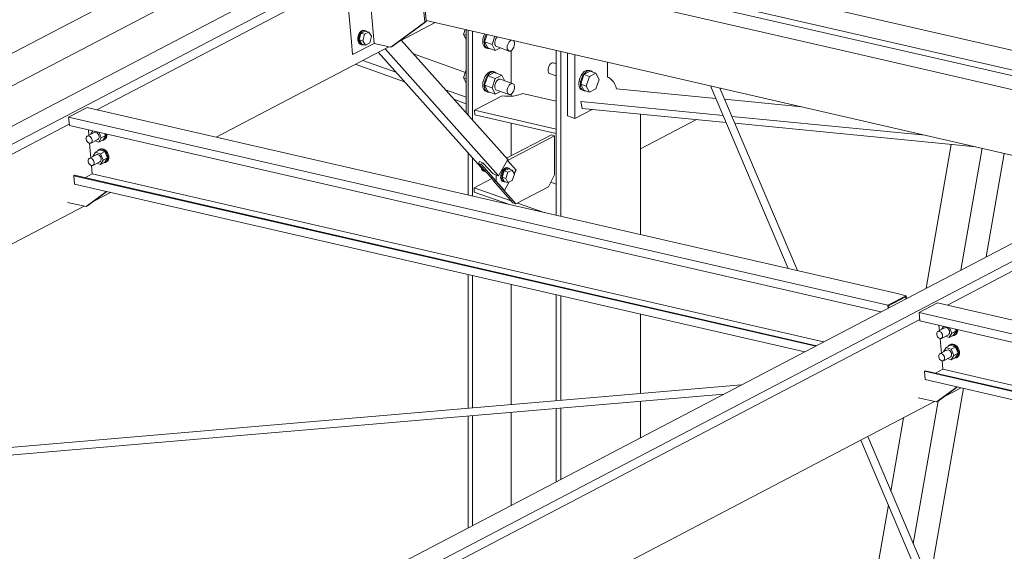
# Model space of a CAD drawing. Header units: millimetres. Extents: x 6879 to 7883, y 14059 to 14709.
# Tile 74 of 85: x 7212 to 7232, y 14317 to 14328. Entities that reach past the tile are written whole.
import ezdxf

# ---------------------------------------------------------------- set-up
doc = ezdxf.new("R2010")
doc.units = ezdxf.units.MM
doc.header["$LTSCALE"] = 10
doc.layers.add('PS_DIM', color=4, linetype='Continuous', lineweight=13)
doc.layers.add('PS_SOLID', color=7, linetype='Continuous', lineweight=30)

# ---------------------------------------------------------------- blocks, each defined once
blk = doc.blocks.new('uh')
at = {"layer": 'PS_SOLID', "color": 181, "linetype": 'Continuous', "lineweight": 13, "extrusion": (-1.11022e-16, 0.902689, 0.430295)}
for p, q in [((8275.172, 14351.198), (8247.664, 14336.822)), ((8275.944, 14350.925), (8249.067, 14336.879)), ((8275.959, 14344.025), (8273.748, 14346.501)), ((8273.268, 14346.251), (8275.458, 14343.798)), ((8273.412, 14346.326), (8275.766, 14343.689)), ((8278.715, 14344.248), (8279.877, 14344.856)), ((8285.161, 14344.342), (8284.641, 14341.357)), ((8285.803, 14344.262), (8285.363, 14341.734)), ((8285.89, 14342.009), (8286.263, 14344.156)), ((8275.373, 14343.987), (8275.349, 14343.945)), ((8275.349, 14343.945), (8275.653, 14343.605)), ((8275.411, 14343.923), (8275.349, 14343.945)), ((8275.373, 14343.987), (8275.366, 14343.99)), ((8275.366, 14343.99), (8275.371, 14343.983)), ((8275.373, 14343.987), (8275.443, 14343.962)), ((8275.411, 14343.923), (8275.435, 14343.965)), ((8275.411, 14343.923), (8275.712, 14343.586)), ((8275.443, 14343.962), (8275.651, 14343.73)), ((8275.766, 14343.689), (8275.959, 14344.025)), ((8276.129, 14343.808), (8275.95, 14344.01)), ((8275.415, 14343.846), (8275.415, 14343.834)), ((8275.415, 14343.834), (8275.419, 14343.817)), ((8275.419, 14343.817), (8275.426, 14343.804)), ((8275.426, 14343.804), (8275.436, 14343.796)), ((8275.436, 14343.796), (8275.504, 14343.772)), ((8275.458, 14343.798), (8275.491, 14343.786)), ((8275.651, 14343.73), (8275.766, 14343.689)), ((8275.814, 14343.703), (8275.811, 14343.675)), ((8275.824, 14343.742), (8275.814, 14343.703)), ((8275.84, 14343.779), (8275.824, 14343.742)), ((8275.833, 14343.656), (8275.837, 14343.695)), ((8275.837, 14343.695), (8275.847, 14343.734)), ((8275.861, 14343.812), (8275.84, 14343.779)), ((8275.884, 14343.792), (8275.84, 14343.66)), ((8275.847, 14343.734), (8275.863, 14343.771)), ((8275.886, 14343.837), (8275.861, 14343.812)), ((8275.863, 14343.771), (8275.885, 14343.804)), ((8275.973, 14343.838), (8275.884, 14343.792)), ((8275.962, 14343.764), (8275.884, 14343.792)), ((8275.885, 14343.804), (8275.909, 14343.829)), ((8275.912, 14343.853), (8275.886, 14343.837)), ((8275.909, 14343.829), (8275.935, 14343.845)), ((8275.937, 14343.859), (8275.912, 14343.853)), ((8275.918, 14343.633), (8275.962, 14343.764)), ((8275.935, 14343.845), (8275.96, 14343.851)), ((8275.96, 14343.854), (8275.937, 14343.859)), ((8275.983, 14343.846), (8275.96, 14343.854)), ((8275.96, 14343.851), (8275.973, 14343.848)), ((8275.962, 14343.764), (8276.05, 14343.81)), ((8275.973, 14343.848), (8275.983, 14343.846)), ((8276.05, 14343.81), (8275.973, 14343.838)), ((8276.002, 14343.83), (8275.983, 14343.846)), ((8276.005, 14343.826), (8276.002, 14343.83)), ((8276.094, 14343.725), (8276.05, 14343.81)), ((8276.05, 14343.594), (8276.094, 14343.725)), ((8276.088, 14343.736), (8276.129, 14343.808)), ((8275.712, 14343.586), (8275.889, 14343.388)), ((8275.811, 14343.675), (8275.81, 14343.665)), ((8275.81, 14343.665), (8275.814, 14343.63)), ((8275.814, 14343.63), (8275.824, 14343.602)), ((8275.824, 14343.602), (8275.84, 14343.581)), ((8275.837, 14343.622), (8275.833, 14343.656)), ((8275.847, 14343.593), (8275.837, 14343.622)), ((8275.84, 14343.66), (8275.884, 14343.575)), ((8275.918, 14343.633), (8275.84, 14343.66)), ((8275.84, 14343.581), (8275.861, 14343.571)), ((8275.863, 14343.573), (8275.847, 14343.593)), ((8275.861, 14343.571), (8275.885, 14343.563)), ((8275.885, 14343.563), (8275.863, 14343.573)), ((8275.884, 14343.575), (8275.962, 14343.548)), ((8275.885, 14343.563), (8275.909, 14343.564)), ((8275.889, 14343.388), (8275.988, 14343.562)), ((8275.909, 14343.564), (8275.913, 14343.565)), ((8275.962, 14343.548), (8275.918, 14343.633)), ((8275.962, 14343.548), (8276.05, 14343.594)), ((8284.714, 14335.258), (8285.415, 14339.283)), ((8284.889, 14339.015), (8284.374, 14336.058)), ((8284.174, 14338.671), (8283.909, 14337.153)), ((8283.859, 14336.863), (8282.462, 14328.837))]:
    blk.add_line(p, q, dxfattribs=at)
at = {"layer": 'PS_SOLID', "color": 6, "linetype": 'Continuous', "lineweight": 13, "extrusion": (-1.11022e-16, 0.902689, 0.430295)}
for p, q in [((8250.923, 14336.639), (8277.816, 14350.693)), ((8272.745, 14348.418), (8266.877, 14345.352)), ((8267.427, 14345.06), (8273.593, 14348.283)), ((8273.703, 14346.478), (8274.448, 14346.867)), ((8268.579, 14332.587), (8295.472, 14346.642)), ((8269.903, 14344.492), (8273.487, 14346.365)), ((8266.877, 14345.352), (8252.576, 14337.878)), ((8250.94, 14336.444), (8266.856, 14344.762)), ((8290.4, 14344.366), (8284.533, 14341.3)), ((8285.082, 14341.008), (8291.249, 14344.231)), ((8267.378, 14343.173), (8267.711, 14343.346)), ((8253.231, 14335.779), (8267.163, 14343.06)), ((8284.533, 14341.3), (8270.231, 14333.826)), ((8268.596, 14332.392), (8284.511, 14340.71)), ((8285.034, 14339.121), (8285.366, 14339.294)), ((8270.887, 14331.728), (8284.818, 14339.008))]:
    blk.add_line(p, q, dxfattribs=at)
at = {"layer": 'PS_SOLID', "color": 31, "linetype": 'Continuous', "lineweight": 13, "extrusion": (-1.11022e-16, 0.902689, 0.430295)}
for p, q in [((8290.965, 14344.726), (8273.962, 14348.628)), ((8273.581, 14348.428), (8282.877, 14346.295)), ((8274.264, 14346.91), (8288.858, 14343.56)), ((8282.877, 14346.295), (8286.473, 14345.469)), ((8267.224, 14345.106), (8266.843, 14344.907)), ((8267.55, 14345.032), (8267.224, 14345.106)), ((8284.015, 14341.253), (8267.55, 14345.032)), ((8266.843, 14344.907), (8266.858, 14344.731)), ((8266.843, 14344.907), (8283.846, 14341.005)), ((8266.858, 14344.731), (8283.702, 14340.866)), ((8267.37, 14344.586), (8267.225, 14344.51)), ((8267.239, 14344.516), (8267.225, 14344.51)), ((8267.254, 14344.517), (8267.239, 14344.516)), ((8267.252, 14344.641), (8267.262, 14344.529)), ((8267.271, 14344.513), (8267.254, 14344.517)), ((8267.288, 14344.503), (8267.271, 14344.513)), ((8267.344, 14344.62), (8267.306, 14344.556)), ((8267.306, 14344.556), (8267.307, 14344.553)), ((8267.384, 14344.592), (8267.37, 14344.586)), ((8267.4, 14344.593), (8267.384, 14344.592)), ((8267.417, 14344.589), (8267.4, 14344.593)), ((8267.433, 14344.579), (8267.417, 14344.589)), ((8267.448, 14344.564), (8267.433, 14344.579)), ((8267.46, 14344.547), (8267.448, 14344.564)), ((8267.469, 14344.527), (8267.46, 14344.547)), ((8267.474, 14344.506), (8267.469, 14344.527)), ((8267.519, 14344.48), (8267.473, 14344.59)), ((8267.519, 14344.48), (8267.609, 14344.527)), ((8267.556, 14344.438), (8267.609, 14344.527)), ((8267.609, 14344.527), (8267.594, 14344.562)), ((8267.617, 14344.543), (8267.613, 14344.558)), ((8267.617, 14344.506), (8267.617, 14344.543)), ((8267.627, 14344.483), (8267.636, 14344.516)), ((8267.636, 14344.516), (8267.636, 14344.553)), ((8267.636, 14344.553), (8267.636, 14344.553)), ((8267.207, 14344.483), (8267.205, 14344.464)), ((8267.205, 14344.464), (8267.207, 14344.444)), ((8267.214, 14344.498), (8267.207, 14344.483)), ((8267.207, 14344.444), (8267.214, 14344.423)), ((8267.225, 14344.51), (8267.214, 14344.498)), ((8267.214, 14344.423), (8267.225, 14344.404)), ((8267.225, 14344.404), (8267.239, 14344.388)), ((8267.239, 14344.388), (8267.254, 14344.376)), ((8267.254, 14344.376), (8267.271, 14344.368)), ((8267.271, 14344.368), (8267.288, 14344.367)), ((8267.276, 14344.368), (8267.291, 14344.205)), ((8267.303, 14344.488), (8267.288, 14344.503)), ((8267.288, 14344.367), (8267.303, 14344.37)), ((8267.315, 14344.471), (8267.303, 14344.488)), ((8267.303, 14344.37), (8267.448, 14344.446)), ((8267.303, 14344.37), (8267.315, 14344.379)), ((8267.324, 14344.451), (8267.315, 14344.471)), ((8267.315, 14344.379), (8267.324, 14344.393)), ((8267.328, 14344.43), (8267.324, 14344.451)), ((8267.324, 14344.393), (8267.328, 14344.41)), ((8267.328, 14344.41), (8267.328, 14344.43)), ((8267.392, 14344.417), (8267.466, 14344.391)), ((8267.448, 14344.446), (8267.46, 14344.455)), ((8267.46, 14344.455), (8267.469, 14344.469)), ((8267.466, 14344.391), (8267.519, 14344.48)), ((8267.466, 14344.391), (8267.556, 14344.438)), ((8267.469, 14344.469), (8267.474, 14344.487)), ((8267.474, 14344.487), (8267.474, 14344.506)), ((8267.531, 14344.425), (8267.541, 14344.424)), ((8267.541, 14344.424), (8267.569, 14344.431)), ((8267.569, 14344.431), (8267.592, 14344.448)), ((8267.569, 14344.431), (8267.588, 14344.441)), ((8267.588, 14344.441), (8267.611, 14344.458)), ((8267.592, 14344.448), (8267.608, 14344.473)), ((8267.608, 14344.473), (8267.617, 14344.506)), ((8267.611, 14344.458), (8267.627, 14344.483)), ((8267.411, 14344.122), (8267.266, 14344.046)), ((8267.291, 14344.205), (8267.303, 14344.066)), ((8267.4, 14344.182), (8267.346, 14344.093)), ((8267.49, 14344.229), (8267.4, 14344.182)), ((8267.458, 14344.162), (8267.4, 14344.182)), ((8267.425, 14344.129), (8267.411, 14344.122)), ((8267.441, 14344.13), (8267.425, 14344.129)), ((8267.458, 14344.125), (8267.441, 14344.13)), ((8267.444, 14344.207), (8267.443, 14344.205)), ((8267.464, 14344.229), (8267.444, 14344.207)), ((8267.507, 14344.144), (8267.458, 14344.162)), ((8267.474, 14344.115), (8267.458, 14344.125)), ((8267.49, 14344.241), (8267.464, 14344.229)), ((8267.483, 14344.238), (8267.464, 14344.229)), ((8267.489, 14344.101), (8267.474, 14344.115)), ((8267.509, 14344.251), (8267.483, 14344.238)), ((8267.52, 14344.242), (8267.49, 14344.241)), ((8267.49, 14344.241), (8267.49, 14344.241)), ((8267.597, 14344.191), (8267.49, 14344.229)), ((8267.597, 14344.191), (8267.507, 14344.144)), ((8267.56, 14344.017), (8267.507, 14344.144)), ((8267.539, 14344.252), (8267.509, 14344.251)), ((8267.551, 14344.234), (8267.52, 14344.242)), ((8267.57, 14344.244), (8267.539, 14344.252)), ((8267.582, 14344.215), (8267.551, 14344.234)), ((8267.601, 14344.225), (8267.57, 14344.244)), ((8267.61, 14344.189), (8267.582, 14344.215)), ((8267.65, 14344.064), (8267.597, 14344.191)), ((8267.629, 14344.199), (8267.601, 14344.225)), ((8267.633, 14344.155), (8267.61, 14344.189)), ((8267.652, 14344.165), (8267.629, 14344.199)), ((8267.649, 14344.118), (8267.633, 14344.155)), ((8267.658, 14344.079), (8267.649, 14344.118)), ((8267.668, 14344.128), (8267.652, 14344.165)), ((8267.677, 14344.089), (8267.668, 14344.128)), ((8267.248, 14344.019), (8267.246, 14344.001)), ((8267.246, 14344.001), (8267.248, 14343.98)), ((8267.255, 14344.035), (8267.248, 14344.019)), ((8267.248, 14343.98), (8267.255, 14343.96)), ((8267.266, 14344.046), (8267.255, 14344.035)), ((8267.255, 14343.96), (8267.266, 14343.941)), ((8267.279, 14344.053), (8267.266, 14344.046)), ((8267.266, 14343.941), (8267.279, 14343.925)), ((8267.295, 14344.054), (8267.279, 14344.053)), ((8267.279, 14343.925), (8267.295, 14343.912)), ((8267.312, 14344.049), (8267.295, 14344.054)), ((8267.295, 14343.912), (8267.312, 14343.905)), ((8267.329, 14344.039), (8267.312, 14344.049)), ((8267.312, 14343.905), (8267.329, 14343.903)), ((8267.317, 14343.905), (8267.333, 14343.728)), ((8267.344, 14344.025), (8267.329, 14344.039)), ((8267.329, 14343.903), (8267.344, 14343.907)), ((8267.356, 14344.007), (8267.344, 14344.025)), ((8267.344, 14343.907), (8267.489, 14343.983)), ((8267.344, 14343.907), (8267.356, 14343.916)), ((8267.346, 14344.093), (8267.348, 14344.089)), ((8267.365, 14343.987), (8267.356, 14344.007)), ((8267.356, 14343.916), (8267.365, 14343.93)), ((8267.369, 14343.967), (8267.365, 14343.987)), ((8267.365, 14343.93), (8267.369, 14343.947)), ((8267.369, 14343.947), (8267.369, 14343.967)), ((8267.433, 14343.954), (8267.507, 14343.927)), ((8267.501, 14344.083), (8267.489, 14344.101)), ((8267.489, 14343.983), (8267.501, 14343.992)), ((8267.51, 14344.063), (8267.501, 14344.083)), ((8267.501, 14343.992), (8267.51, 14344.006)), ((8267.507, 14343.927), (8267.56, 14344.017)), ((8267.507, 14343.927), (8267.597, 14343.974)), ((8267.515, 14344.043), (8267.51, 14344.063)), ((8267.51, 14344.006), (8267.515, 14344.023)), ((8267.515, 14344.023), (8267.515, 14344.043)), ((8267.56, 14344.017), (8267.65, 14344.064)), ((8267.572, 14343.961), (8267.582, 14343.96)), ((8267.582, 14343.96), (8267.61, 14343.967)), ((8267.597, 14343.974), (8267.65, 14344.064)), ((8267.61, 14343.967), (8267.633, 14343.984)), ((8267.61, 14343.967), (8267.629, 14343.977)), ((8267.629, 14343.977), (8267.652, 14343.994)), ((8267.633, 14343.984), (8267.649, 14344.01)), ((8267.649, 14344.01), (8267.658, 14344.042)), ((8267.652, 14343.994), (8267.668, 14344.02)), ((8267.658, 14344.042), (8267.658, 14344.079)), ((8267.668, 14344.02), (8267.677, 14344.052)), ((8267.677, 14344.052), (8267.677, 14344.089)), ((8266.963, 14343.7), (8266.95, 14343.693)), ((8266.95, 14343.693), (8266.966, 14343.517)), ((8266.95, 14343.693), (8282.35, 14340.159)), ((8282.363, 14340.166), (8266.963, 14343.7)), ((8267.333, 14343.728), (8267.182, 14343.65)), ((8267.333, 14343.728), (8282.513, 14340.245)), ((8266.966, 14343.517), (8282.121, 14340.039)), ((8284.227, 14341.204), (8284.015, 14341.253)), ((8283.846, 14341.005), (8284.227, 14341.204)), ((8284.216, 14341.179), (8283.86, 14340.993)), ((8284.22, 14341.136), (8284.216, 14341.179)), ((8284.233, 14341.143), (8284.227, 14341.204)), ((8284.88, 14341.055), (8284.498, 14340.855)), ((8285.205, 14340.98), (8284.88, 14341.055)), ((8283.851, 14340.944), (8283.846, 14341.005)), ((8283.86, 14340.993), (8283.864, 14340.95)), ((8284.498, 14340.855), (8284.514, 14340.679)), ((8284.498, 14340.855), (8301.502, 14336.953)), ((8301.671, 14337.201), (8285.205, 14340.98)), ((8284.514, 14340.679), (8301.357, 14336.814)), ((8284.863, 14340.431), (8284.861, 14340.412)), ((8284.87, 14340.446), (8284.863, 14340.431)), ((8284.88, 14340.458), (8284.87, 14340.446)), ((8285.026, 14340.534), (8284.88, 14340.458)), ((8284.894, 14340.464), (8284.88, 14340.458)), ((8284.91, 14340.465), (8284.894, 14340.464)), ((8284.908, 14340.589), (8284.918, 14340.477)), ((8284.927, 14340.461), (8284.91, 14340.465)), ((8284.943, 14340.451), (8284.927, 14340.461)), ((8284.958, 14340.437), (8284.943, 14340.451)), ((8284.97, 14340.419), (8284.958, 14340.437)), ((8284.999, 14340.568), (8284.961, 14340.504)), ((8284.961, 14340.504), (8284.962, 14340.501)), ((8285.04, 14340.54), (8285.026, 14340.534)), ((8285.055, 14340.541), (8285.04, 14340.54)), ((8285.072, 14340.537), (8285.055, 14340.541)), ((8285.089, 14340.527), (8285.072, 14340.537)), ((8285.104, 14340.513), (8285.089, 14340.527)), ((8285.116, 14340.495), (8285.104, 14340.513)), ((8285.125, 14340.475), (8285.116, 14340.495)), ((8285.122, 14340.339), (8285.175, 14340.428)), ((8285.129, 14340.454), (8285.125, 14340.475)), ((8285.125, 14340.417), (8285.129, 14340.435)), ((8285.175, 14340.428), (8285.129, 14340.538)), ((8285.129, 14340.435), (8285.129, 14340.454)), ((8285.175, 14340.428), (8285.265, 14340.475)), ((8285.211, 14340.386), (8285.265, 14340.475)), ((8285.265, 14340.475), (8285.25, 14340.51)), ((8285.264, 14340.421), (8285.272, 14340.454)), ((8285.267, 14340.406), (8285.283, 14340.431)), ((8285.272, 14340.491), (8285.269, 14340.506)), ((8285.272, 14340.454), (8285.272, 14340.491)), ((8285.283, 14340.431), (8285.291, 14340.464)), ((8285.291, 14340.464), (8285.291, 14340.501)), ((8285.291, 14340.501), (8285.291, 14340.501)), ((8284.861, 14340.412), (8284.863, 14340.392)), ((8284.863, 14340.392), (8284.87, 14340.371)), ((8284.87, 14340.371), (8284.88, 14340.352)), ((8284.88, 14340.352), (8284.894, 14340.336)), ((8284.894, 14340.336), (8284.91, 14340.324)), ((8284.91, 14340.324), (8284.927, 14340.317)), ((8284.927, 14340.317), (8284.943, 14340.315)), ((8284.932, 14340.316), (8284.946, 14340.153)), ((8284.943, 14340.315), (8284.958, 14340.319)), ((8284.958, 14340.319), (8285.104, 14340.395)), ((8284.958, 14340.319), (8284.97, 14340.328)), ((8284.979, 14340.399), (8284.97, 14340.419)), ((8284.97, 14340.328), (8284.979, 14340.341)), ((8284.984, 14340.378), (8284.979, 14340.399)), ((8284.979, 14340.341), (8284.984, 14340.359)), ((8284.984, 14340.359), (8284.984, 14340.378)), ((8285.047, 14340.365), (8285.122, 14340.339)), ((8285.104, 14340.395), (8285.116, 14340.404)), ((8285.116, 14340.404), (8285.125, 14340.417)), ((8285.122, 14340.339), (8285.211, 14340.386)), ((8285.186, 14340.373), (8285.196, 14340.372)), ((8285.196, 14340.372), (8285.224, 14340.379)), ((8285.224, 14340.379), (8285.248, 14340.396)), ((8285.224, 14340.379), (8285.244, 14340.389)), ((8285.244, 14340.389), (8285.267, 14340.406)), ((8285.248, 14340.396), (8285.264, 14340.421)), ((8285.067, 14340.071), (8284.921, 14339.995)), ((8284.946, 14340.153), (8284.959, 14340.014)), ((8285.056, 14340.13), (8285.002, 14340.041)), ((8285.002, 14340.041), (8285.003, 14340.037)), ((8285.145, 14340.177), (8285.056, 14340.13)), ((8285.113, 14340.11), (8285.056, 14340.13)), ((8285.081, 14340.077), (8285.067, 14340.071)), ((8285.096, 14340.078), (8285.081, 14340.077)), ((8285.113, 14340.073), (8285.096, 14340.078)), ((8285.1, 14340.155), (8285.099, 14340.153)), ((8285.12, 14340.177), (8285.1, 14340.155)), ((8285.163, 14340.092), (8285.113, 14340.11)), ((8285.13, 14340.064), (8285.113, 14340.073)), ((8285.145, 14340.189), (8285.12, 14340.177)), ((8285.139, 14340.187), (8285.12, 14340.177)), ((8285.145, 14340.049), (8285.13, 14340.064)), ((8285.164, 14340.199), (8285.139, 14340.187)), ((8285.175, 14340.191), (8285.145, 14340.189)), ((8285.145, 14340.189), (8285.145, 14340.189)), ((8285.252, 14340.139), (8285.145, 14340.177)), ((8285.157, 14340.032), (8285.145, 14340.049)), ((8285.166, 14340.012), (8285.157, 14340.032)), ((8285.252, 14340.139), (8285.163, 14340.092)), ((8285.216, 14339.965), (8285.163, 14340.092)), ((8285.194, 14340.201), (8285.164, 14340.199)), ((8285.207, 14340.182), (8285.175, 14340.191)), ((8285.226, 14340.192), (8285.194, 14340.201)), ((8285.237, 14340.164), (8285.207, 14340.182)), ((8285.256, 14340.174), (8285.226, 14340.192)), ((8285.265, 14340.137), (8285.237, 14340.164)), ((8285.306, 14340.012), (8285.252, 14340.139)), ((8285.284, 14340.147), (8285.256, 14340.174)), ((8285.288, 14340.103), (8285.265, 14340.137)), ((8285.308, 14340.113), (8285.284, 14340.147)), ((8285.305, 14340.066), (8285.288, 14340.103)), ((8285.313, 14340.028), (8285.305, 14340.066)), ((8285.324, 14340.076), (8285.308, 14340.113)), ((8285.313, 14339.991), (8285.313, 14340.028)), ((8285.332, 14340.038), (8285.324, 14340.076)), ((8285.332, 14340.001), (8285.332, 14340.038)), ((8284.904, 14339.967), (8284.902, 14339.949)), ((8284.902, 14339.949), (8284.904, 14339.928)), ((8284.911, 14339.983), (8284.904, 14339.967)), ((8284.904, 14339.928), (8284.911, 14339.908)), ((8284.921, 14339.995), (8284.911, 14339.983)), ((8284.911, 14339.908), (8284.921, 14339.889)), ((8284.935, 14340.001), (8284.921, 14339.995)), ((8284.921, 14339.889), (8284.935, 14339.873)), ((8284.951, 14340.002), (8284.935, 14340.001)), ((8284.935, 14339.873), (8284.951, 14339.861)), ((8284.968, 14339.997), (8284.951, 14340.002)), ((8284.951, 14339.861), (8284.968, 14339.853)), ((8284.984, 14339.988), (8284.968, 14339.997)), ((8284.968, 14339.853), (8284.984, 14339.851)), ((8284.973, 14339.853), (8284.988, 14339.677)), ((8284.999, 14339.973), (8284.984, 14339.988)), ((8284.984, 14339.851), (8284.999, 14339.855)), ((8285.011, 14339.955), (8284.999, 14339.973)), ((8284.999, 14339.855), (8285.145, 14339.931)), ((8284.999, 14339.855), (8285.011, 14339.864)), ((8285.02, 14339.936), (8285.011, 14339.955)), ((8285.011, 14339.864), (8285.02, 14339.878)), ((8285.025, 14339.915), (8285.02, 14339.936)), ((8285.02, 14339.878), (8285.025, 14339.895)), ((8285.025, 14339.895), (8285.025, 14339.915)), ((8285.088, 14339.902), (8285.163, 14339.876)), ((8285.145, 14339.931), (8285.157, 14339.94)), ((8285.157, 14339.94), (8285.166, 14339.954)), ((8285.163, 14339.876), (8285.216, 14339.965)), ((8285.163, 14339.876), (8285.252, 14339.922)), ((8285.17, 14339.991), (8285.166, 14340.012)), ((8285.166, 14339.954), (8285.17, 14339.971)), ((8285.17, 14339.971), (8285.17, 14339.991)), ((8285.216, 14339.965), (8285.306, 14340.012)), ((8285.227, 14339.91), (8285.237, 14339.908)), ((8285.237, 14339.908), (8285.265, 14339.915)), ((8285.252, 14339.922), (8285.306, 14340.012)), ((8285.265, 14339.915), (8285.288, 14339.932)), ((8285.265, 14339.915), (8285.284, 14339.925)), ((8285.284, 14339.925), (8285.308, 14339.942)), ((8285.288, 14339.932), (8285.305, 14339.958)), ((8285.305, 14339.958), (8285.313, 14339.991)), ((8285.308, 14339.942), (8285.324, 14339.968)), ((8285.324, 14339.968), (8285.332, 14340.001)), ((8284.618, 14339.648), (8284.606, 14339.641)), ((8284.606, 14339.641), (8284.621, 14339.465)), ((8284.606, 14339.641), (8300.006, 14336.107)), ((8300.018, 14336.114), (8284.618, 14339.648)), ((8284.988, 14339.677), (8284.838, 14339.598)), ((8284.988, 14339.677), (8300.169, 14336.193)), ((8284.621, 14339.465), (8299.776, 14335.987))]:
    blk.add_line(p, q, dxfattribs=at)
at = {"layer": 'PS_SOLID', "color": 61, "linetype": 'Continuous', "lineweight": 13, "extrusion": (-1.11022e-16, 0.902689, 0.430295)}
for p, q in [((8274.13, 14348.051), (8274.234, 14346.875)), ((8274.264, 14346.91), (8274.161, 14348.068)), ((8272.599, 14347.763), (8272.713, 14346.472)), ((8273.182, 14346.435), (8273.071, 14347.689)), ((8274.234, 14346.875), (8273.528, 14346.356)), ((8273.559, 14346.372), (8274.265, 14346.891)), ((8274.265, 14346.891), (8274.234, 14346.875)), ((8274.265, 14346.891), (8274.264, 14346.91)), ((8272.85, 14346.589), (8272.843, 14346.549)), ((8272.864, 14346.627), (8272.85, 14346.589)), ((8272.884, 14346.66), (8272.864, 14346.627)), ((8272.866, 14346.544), (8272.873, 14346.584)), ((8272.907, 14346.643), (8272.873, 14346.508)), ((8272.873, 14346.584), (8272.887, 14346.622)), ((8272.907, 14346.686), (8272.884, 14346.66)), ((8272.887, 14346.622), (8272.907, 14346.655)), ((8272.933, 14346.702), (8272.907, 14346.686)), ((8272.996, 14346.689), (8272.907, 14346.643)), ((8272.907, 14346.655), (8272.93, 14346.68)), ((8272.984, 14346.625), (8272.907, 14346.643)), ((8272.93, 14346.68), (8272.956, 14346.697)), ((8272.959, 14346.707), (8272.933, 14346.702)), ((8272.95, 14346.491), (8272.984, 14346.625)), ((8272.956, 14346.697), (8272.982, 14346.702)), ((8272.983, 14346.702), (8272.959, 14346.707)), ((8272.982, 14346.702), (8272.995, 14346.699)), ((8273.006, 14346.697), (8272.983, 14346.702)), ((8272.984, 14346.625), (8273.072, 14346.671)), ((8272.995, 14346.699), (8273.006, 14346.697)), ((8273.072, 14346.671), (8272.996, 14346.689)), ((8273.027, 14346.682), (8273.006, 14346.697)), ((8273.126, 14346.583), (8273.072, 14346.671)), ((8273.092, 14346.449), (8273.126, 14346.583)), ((8272.713, 14346.472), (8272.737, 14346.203)), ((8272.737, 14346.203), (8273.182, 14346.435)), ((8272.843, 14346.549), (8272.843, 14346.521)), ((8272.843, 14346.521), (8272.843, 14346.51)), ((8272.843, 14346.51), (8272.85, 14346.474)), ((8272.85, 14346.474), (8272.863, 14346.445)), ((8272.863, 14346.445), (8272.882, 14346.424)), ((8272.866, 14346.505), (8272.866, 14346.544)), ((8272.873, 14346.469), (8272.866, 14346.505)), ((8272.873, 14346.508), (8272.927, 14346.42)), ((8272.873, 14346.508), (8272.95, 14346.491)), ((8272.886, 14346.44), (8272.873, 14346.469)), ((8272.882, 14346.424), (8272.905, 14346.413)), ((8272.905, 14346.419), (8272.886, 14346.44)), ((8272.928, 14346.408), (8272.905, 14346.419)), ((8272.905, 14346.413), (8272.928, 14346.408)), ((8272.927, 14346.42), (8273.004, 14346.403)), ((8272.928, 14346.408), (8272.954, 14346.408)), ((8272.95, 14346.491), (8273.004, 14346.403)), ((8272.954, 14346.408), (8272.963, 14346.412)), ((8273.004, 14346.403), (8273.092, 14346.449)), ((8273.182, 14346.435), (8273.528, 14346.356)), ((8273.528, 14346.356), (8273.559, 14346.372)), ((8267.203, 14343.051), (8267.63, 14343.365)), ((8267.235, 14343.067), (8267.637, 14343.363)), ((8266.819, 14343.139), (8267.203, 14343.051)), ((8267.203, 14343.051), (8267.235, 14343.067)), ((8284.859, 14338.999), (8285.286, 14339.313)), ((8284.89, 14339.015), (8285.293, 14339.311)), ((8284.475, 14339.087), (8284.859, 14338.999)), ((8284.859, 14338.999), (8284.89, 14339.015))]:
    blk.add_line(p, q, dxfattribs=at)
at = {"layer": 'PS_SOLID', "color": 3, "linetype": 'Continuous', "lineweight": 13, "extrusion": (-1.11022e-16, 0.902689, 0.430295)}
for p, q in [((8291.204, 14344.786), (8279.529, 14347.466)), ((8291.749, 14345.071), (8282.277, 14347.245)), ((8275.074, 14346.724), (8275.041, 14346.624)), ((8275.097, 14346.604), (8275.041, 14346.624)), ((8275.041, 14346.624), (8275.097, 14346.515)), ((8275.097, 14346.719), (8275.097, 14344.991)), ((8275.459, 14346.59), (8275.443, 14346.533)), ((8275.477, 14346.631), (8275.459, 14346.59)), ((8275.474, 14346.522), (8275.489, 14346.579)), ((8275.477, 14346.47), (8275.527, 14346.62)), ((8275.489, 14346.579), (8275.509, 14346.624)), ((8275.633, 14346.414), (8275.689, 14346.583)), ((8275.713, 14346.535), (8275.73, 14346.561)), ((8275.73, 14346.561), (8275.739, 14346.571)), ((8275.443, 14346.533), (8275.438, 14346.477)), ((8275.438, 14346.477), (8275.443, 14346.426)), ((8275.443, 14346.426), (8275.459, 14346.384)), ((8275.459, 14346.384), (8275.483, 14346.355)), ((8275.469, 14346.466), (8275.474, 14346.522)), ((8275.474, 14346.415), (8275.469, 14346.466)), ((8275.489, 14346.373), (8275.474, 14346.415)), ((8275.477, 14346.47), (8275.543, 14346.342)), ((8275.477, 14346.47), (8275.633, 14346.414)), ((8275.483, 14346.355), (8275.514, 14346.34)), ((8275.513, 14346.344), (8275.489, 14346.373)), ((8275.699, 14346.286), (8275.633, 14346.414)), ((8275.689, 14346.444), (8275.691, 14346.474)), ((8275.691, 14346.416), (8275.689, 14346.444)), ((8275.691, 14346.474), (8275.7, 14346.506)), ((8275.7, 14346.393), (8275.691, 14346.416)), ((8275.7, 14346.506), (8275.713, 14346.535)), ((8275.713, 14346.377), (8275.7, 14346.393)), ((8275.73, 14346.369), (8275.713, 14346.377)), ((8275.987, 14346.278), (8275.73, 14346.369)), ((8275.946, 14346.352), (8275.948, 14346.383)), ((8275.948, 14346.325), (8275.946, 14346.352)), ((8275.948, 14346.383), (8275.957, 14346.415)), ((8275.957, 14346.415), (8275.97, 14346.444)), ((8275.97, 14346.444), (8275.987, 14346.47)), ((8275.987, 14346.47), (8276.006, 14346.49)), ((8276.006, 14346.49), (8276.027, 14346.503)), ((8276.027, 14346.503), (8276.031, 14346.504)), ((8276.066, 14346.327), (8276.081, 14346.355)), ((8276.081, 14346.492), (8276.079, 14346.493)), ((8276.092, 14346.472), (8276.081, 14346.492)), ((8276.081, 14346.355), (8276.092, 14346.386)), ((8276.098, 14346.447), (8276.092, 14346.472)), ((8276.092, 14346.386), (8276.098, 14346.417)), ((8276.098, 14346.417), (8276.098, 14346.447)), ((8274.002, 14346.217), (8275.079, 14345.835)), ((8275.545, 14346.329), (8275.513, 14346.344)), ((8275.514, 14346.34), (8275.545, 14346.329)), ((8275.543, 14346.342), (8275.699, 14346.286)), ((8275.545, 14346.329), (8275.578, 14346.329)), ((8275.699, 14346.286), (8275.805, 14346.342)), ((8275.957, 14346.302), (8275.948, 14346.325)), ((8275.97, 14346.286), (8275.957, 14346.302)), ((8275.987, 14346.278), (8275.97, 14346.286)), ((8275.987, 14346.278), (8276.006, 14346.278)), ((8276.006, 14346.278), (8276.027, 14346.287)), ((8276.027, 14346.287), (8276.047, 14346.304)), ((8276.047, 14346.304), (8276.066, 14346.327)), ((8277.197, 14346.237), (8277.197, 14344.934)), ((8277.351, 14346.201), (8277.351, 14345.596)), ((8272.793, 14346.003), (8273.812, 14345.642)), ((8272.948, 14346.083), (8273.635, 14345.84)), ((8276.812, 14345.959), (8276.801, 14345.928)), ((8276.827, 14345.987), (8276.812, 14345.959)), ((8276.846, 14346.01), (8276.827, 14345.987)), ((8276.866, 14346.027), (8276.846, 14346.01)), ((8276.887, 14346.036), (8276.866, 14346.027)), ((8276.906, 14346.036), (8276.887, 14346.036)), ((8276.965, 14346.015), (8276.906, 14346.036)), ((8278.025, 14346.047), (8278.025, 14345.738)), ((8275.097, 14345.889), (8275.041, 14345.721)), ((8275.483, 14345.742), (8275.459, 14345.688)), ((8275.477, 14345.567), (8275.543, 14345.764)), ((8275.514, 14345.79), (8275.483, 14345.742)), ((8275.513, 14345.731), (8275.545, 14345.779)), ((8275.55, 14345.826), (8275.514, 14345.79)), ((8275.675, 14345.833), (8275.543, 14345.764)), ((8275.699, 14345.709), (8275.543, 14345.764)), ((8275.545, 14345.779), (8275.58, 14345.816)), ((8275.588, 14345.85), (8275.55, 14345.826)), ((8275.58, 14345.816), (8275.618, 14345.839)), ((8275.625, 14345.859), (8275.588, 14345.85)), ((8275.618, 14345.839), (8275.656, 14345.848)), ((8275.659, 14345.851), (8275.625, 14345.859)), ((8275.656, 14345.848), (8275.675, 14345.843)), ((8275.69, 14345.84), (8275.659, 14345.851)), ((8275.675, 14345.843), (8275.69, 14345.84)), ((8275.831, 14345.778), (8275.675, 14345.833)), ((8275.717, 14345.818), (8275.69, 14345.84)), ((8275.699, 14345.709), (8275.77, 14345.746)), ((8275.717, 14345.818), (8275.717, 14345.818)), ((8275.77, 14345.746), (8275.831, 14345.778)), ((8275.89, 14345.664), (8275.831, 14345.778)), ((8276.801, 14345.928), (8276.796, 14345.897)), ((8276.796, 14345.897), (8276.796, 14345.867)), ((8276.796, 14345.867), (8276.801, 14345.842)), ((8276.801, 14345.842), (8276.812, 14345.822)), ((8276.812, 14345.822), (8276.827, 14345.81)), ((8276.827, 14345.81), (8276.965, 14345.761)), ((8277.478, 14345.768), (8277.454, 14345.713)), ((8277.538, 14345.79), (8277.472, 14345.593)), ((8277.509, 14345.815), (8277.478, 14345.768)), ((8277.485, 14345.702), (8277.509, 14345.757)), ((8277.545, 14345.852), (8277.509, 14345.815)), ((8277.509, 14345.757), (8277.54, 14345.804)), ((8277.671, 14345.859), (8277.538, 14345.79)), ((8277.654, 14345.749), (8277.538, 14345.79)), ((8277.54, 14345.804), (8277.576, 14345.841)), ((8277.583, 14345.876), (8277.545, 14345.852)), ((8277.576, 14345.841), (8277.614, 14345.865)), ((8277.62, 14345.884), (8277.583, 14345.876)), ((8277.588, 14345.552), (8277.654, 14345.749)), ((8277.614, 14345.865), (8277.651, 14345.873)), ((8277.654, 14345.877), (8277.62, 14345.884)), ((8277.651, 14345.873), (8277.671, 14345.869)), ((8277.685, 14345.866), (8277.654, 14345.877)), ((8277.654, 14345.749), (8277.786, 14345.818)), ((8277.671, 14345.869), (8277.685, 14345.866)), ((8277.786, 14345.818), (8277.671, 14345.859)), ((8277.713, 14345.844), (8277.685, 14345.866)), ((8277.713, 14345.844), (8277.713, 14345.844)), ((8277.852, 14345.69), (8277.786, 14345.818)), ((8278.025, 14345.738), (8278.054, 14345.726)), ((8275.097, 14345.702), (8275.041, 14345.721)), ((8275.041, 14345.721), (8275.097, 14345.612)), ((8275.443, 14345.63), (8275.438, 14345.574)), ((8275.438, 14345.574), (8275.443, 14345.523)), ((8275.459, 14345.688), (8275.443, 14345.63)), ((8275.469, 14345.563), (8275.474, 14345.619)), ((8275.474, 14345.512), (8275.469, 14345.563)), ((8275.474, 14345.619), (8275.489, 14345.677)), ((8275.477, 14345.567), (8275.543, 14345.439)), ((8275.477, 14345.567), (8275.633, 14345.512)), ((8275.489, 14345.677), (8275.513, 14345.731)), ((8275.633, 14345.512), (8275.699, 14345.709)), ((8275.691, 14345.572), (8275.689, 14345.541)), ((8275.689, 14345.541), (8275.691, 14345.513)), ((8275.7, 14345.603), (8275.691, 14345.572)), ((8275.713, 14345.633), (8275.7, 14345.603)), ((8275.73, 14345.659), (8275.713, 14345.633)), ((8275.749, 14345.679), (8275.73, 14345.659)), ((8275.77, 14345.692), (8275.749, 14345.679)), ((8275.79, 14345.696), (8275.77, 14345.692)), ((8275.809, 14345.692), (8275.79, 14345.696)), ((8276.066, 14345.601), (8275.809, 14345.692)), ((8275.957, 14345.512), (8275.97, 14345.542)), ((8275.97, 14345.542), (8275.987, 14345.567)), ((8275.987, 14345.567), (8276.006, 14345.588)), ((8276.006, 14345.588), (8276.027, 14345.6)), ((8276.027, 14345.6), (8276.047, 14345.605)), ((8276.047, 14345.605), (8276.066, 14345.601)), ((8276.081, 14345.589), (8276.066, 14345.601)), ((8276.092, 14345.569), (8276.081, 14345.589)), ((8276.098, 14345.544), (8276.092, 14345.569)), ((8276.098, 14345.514), (8276.098, 14345.544)), ((8277.351, 14345.596), (8277.351, 14344.879)), ((8277.435, 14345.615), (8277.434, 14345.599)), ((8277.434, 14345.599), (8277.439, 14345.549)), ((8277.439, 14345.656), (8277.435, 14345.615)), ((8277.454, 14345.713), (8277.439, 14345.656)), ((8277.439, 14345.549), (8277.454, 14345.507)), ((8277.465, 14345.589), (8277.47, 14345.645)), ((8277.47, 14345.538), (8277.465, 14345.589)), ((8277.47, 14345.645), (8277.485, 14345.702)), ((8277.485, 14345.496), (8277.47, 14345.538)), ((8277.472, 14345.593), (8277.538, 14345.465)), ((8277.472, 14345.593), (8277.588, 14345.552)), ((8277.588, 14345.552), (8277.654, 14345.424)), ((8277.786, 14345.493), (8277.852, 14345.69)), ((8278.054, 14345.726), (8278.092, 14345.701)), ((8278.092, 14345.701), (8278.127, 14345.669)), ((8278.127, 14345.669), (8278.158, 14345.63)), ((8278.158, 14345.63), (8278.183, 14345.586)), ((8278.183, 14345.586), (8278.202, 14345.54)), ((8278.202, 14345.54), (8278.213, 14345.495)), ((8274.665, 14345.475), (8275.097, 14345.322)), ((8275.443, 14345.523), (8275.459, 14345.481)), ((8275.459, 14345.481), (8275.483, 14345.452)), ((8275.489, 14345.47), (8275.474, 14345.512)), ((8275.483, 14345.452), (8275.514, 14345.437)), ((8275.513, 14345.441), (8275.489, 14345.47)), ((8275.545, 14345.426), (8275.513, 14345.441)), ((8275.514, 14345.437), (8275.545, 14345.426)), ((8275.543, 14345.439), (8275.699, 14345.384)), ((8275.545, 14345.426), (8275.578, 14345.427)), ((8275.699, 14345.384), (8275.633, 14345.512)), ((8275.691, 14345.513), (8275.7, 14345.49)), ((8275.699, 14345.384), (8275.805, 14345.439)), ((8275.7, 14345.49), (8275.713, 14345.474)), ((8275.713, 14345.474), (8275.73, 14345.466)), ((8275.73, 14345.466), (8275.987, 14345.375)), ((8275.946, 14345.45), (8275.948, 14345.48)), ((8275.948, 14345.422), (8275.946, 14345.45)), ((8275.948, 14345.48), (8275.957, 14345.512)), ((8275.957, 14345.399), (8275.948, 14345.422)), ((8275.97, 14345.383), (8275.957, 14345.399)), ((8275.987, 14345.375), (8275.97, 14345.383)), ((8275.987, 14345.375), (8276.006, 14345.375)), ((8276.006, 14345.375), (8276.027, 14345.384)), ((8276.027, 14345.384), (8276.047, 14345.401)), ((8276.047, 14345.401), (8276.066, 14345.424)), ((8276.066, 14345.424), (8276.081, 14345.452)), ((8276.081, 14345.452), (8276.092, 14345.483)), ((8276.092, 14345.483), (8276.098, 14345.514)), ((8277.454, 14345.507), (8277.478, 14345.478)), ((8277.478, 14345.478), (8277.509, 14345.463)), ((8277.509, 14345.467), (8277.485, 14345.496)), ((8277.54, 14345.452), (8277.509, 14345.467)), ((8277.509, 14345.463), (8277.54, 14345.452)), ((8277.538, 14345.465), (8277.654, 14345.424)), ((8277.54, 14345.452), (8277.573, 14345.452)), ((8277.654, 14345.424), (8277.786, 14345.493)), ((8278.213, 14345.495), (8280.278, 14345.294)), ((8274.841, 14345.277), (8275.097, 14345.186)), ((8280.428, 14344.941), (8277.476, 14345.228)), ((8277.476, 14345.228), (8277.501, 14345.087)), ((8280.459, 14345.277), (8282.058, 14345.121)), ((8277.197, 14344.934), (8277.351, 14344.879)), ((8277.351, 14344.879), (8277.71, 14345.067)), ((8277.501, 14345.087), (8280.489, 14344.796)), ((8280.609, 14344.923), (8284.622, 14344.533)), ((8280.67, 14344.779), (8285.671, 14344.292))]:
    blk.add_line(p, q, dxfattribs=at)
at = {"layer": 'PS_SOLID', "color": 2, "linetype": 'Continuous', "lineweight": 13, "extrusion": (-1.11022e-16, 0.902689, 0.430295)}
for p, q in [((8275.132, 14346.711), (8275.132, 14344.951)), ((8275.228, 14346.327), (8275.228, 14346.688)), ((8275.228, 14345.424), (8275.228, 14346.327)), ((8276.031, 14345.614), (8276.031, 14346.29)), ((8276.965, 14346.29), (8276.965, 14342.871)), ((8277.062, 14345.547), (8277.062, 14346.268)), ((8277.062, 14342.849), (8277.062, 14345.547)), ((8275.228, 14344.843), (8275.228, 14345.424)), ((8275.844, 14345.352), (8275.265, 14345.049)), ((8275.894, 14345.343), (8275.844, 14345.352)), ((8275.95, 14345.339), (8275.894, 14345.343)), ((8276.009, 14345.339), (8275.95, 14345.339)), ((8276.07, 14345.344), (8276.009, 14345.339)), ((8276.031, 14345.341), (8276.031, 14345.387)), ((8276.129, 14345.354), (8276.07, 14345.344)), ((8276.184, 14345.367), (8276.129, 14345.354)), ((8276.233, 14345.384), (8276.184, 14345.367)), ((8276.264, 14345.399), (8276.233, 14345.384)), ((8276.965, 14345.238), (8276.264, 14345.399)), ((8275.265, 14345.049), (8275.273, 14344.957)), ((8275.265, 14345.049), (8276.965, 14344.659)), ((8275.273, 14344.957), (8276.965, 14344.568)), ((8278.715, 14342.469), (8278.715, 14344.969)), ((8276.031, 14344.105), (8276.031, 14344.783)), ((8276.867, 14344.542), (8275.933, 14344.054)), ((8275.951, 14344.009), (8276.929, 14344.52)), ((8276.929, 14344.52), (8276.867, 14344.542)), ((8276.929, 14343.708), (8276.929, 14344.52)), ((8275.132, 14344.163), (8275.132, 14343.292)), ((8275.228, 14343.27), (8275.228, 14344.055)), ((8275.949, 14344.008), (8275.951, 14344.009)), ((8275.715, 14343.705), (8275.715, 14343.707)), ((8275.715, 14343.587), (8275.715, 14343.705)), ((8276.802, 14343.461), (8276.929, 14343.708)), ((8275.626, 14343.635), (8275.26, 14343.444)), ((8275.653, 14343.605), (8275.653, 14343.592)), ((8275.653, 14343.592), (8276.066, 14343.13)), ((8275.715, 14343.57), (8275.653, 14343.592)), ((8275.715, 14343.57), (8275.715, 14343.587)), ((8276.128, 14343.109), (8275.715, 14343.57)), ((8276.965, 14343.514), (8276.85, 14343.555)), ((8275.26, 14343.444), (8276.029, 14343.171)), ((8275.26, 14343.444), (8275.26, 14343.354)), ((8275.26, 14343.354), (8275.992, 14343.094)), ((8276.128, 14343.109), (8276.802, 14343.461)), ((8276.066, 14343.13), (8276.128, 14343.109)), ((8276.16, 14343.125), (8276.715, 14342.928)), ((8275.132, 14341.643), (8275.132, 14338.869)), ((8275.228, 14338.877), (8275.228, 14341.621)), ((8276.031, 14338.946), (8276.031, 14341.437)), ((8276.965, 14341.222), (8276.965, 14339.026)), ((8277.062, 14339.034), (8277.062, 14341.2)), ((8278.715, 14339.175), (8278.715, 14340.821)), ((8278.715, 14338.259), (8278.715, 14339.015)), ((8276.965, 14338.866), (8276.965, 14337.345)), ((8277.062, 14337.396), (8277.062, 14338.874)), ((8275.132, 14338.709), (8275.132, 14336.387)), ((8275.228, 14336.437), (8275.228, 14338.717)), ((8276.031, 14336.857), (8276.031, 14338.786))]:
    blk.add_line(p, q, dxfattribs=at)
at = {"layer": 'PS_SOLID', "color": 241, "linetype": 'Continuous', "lineweight": 13, "extrusion": (-1.11022e-16, 0.902689, 0.430295)}
for p, q in [((8280.167, 14345.555), (8281.776, 14341.767)), ((8281.968, 14341.723), (8280.359, 14345.511)), ((8280.811, 14339.355), (8256.017, 14337.235)), ((8255.651, 14337.044), (8280.444, 14339.163)), ((8283.288, 14338.208), (8287.055, 14329.339)), ((8287.197, 14329.413), (8283.43, 14338.282))]:
    blk.add_line(p, q, dxfattribs=at)

msp = doc.modelspace()

# ---------------------------------------------------------------- block references
at = {"layer": 'PS_DIM'}
msp.add_blockref('uh', (-1054.126, -19.005), dxfattribs=at)

doc.saveas('drawing.dxf')
